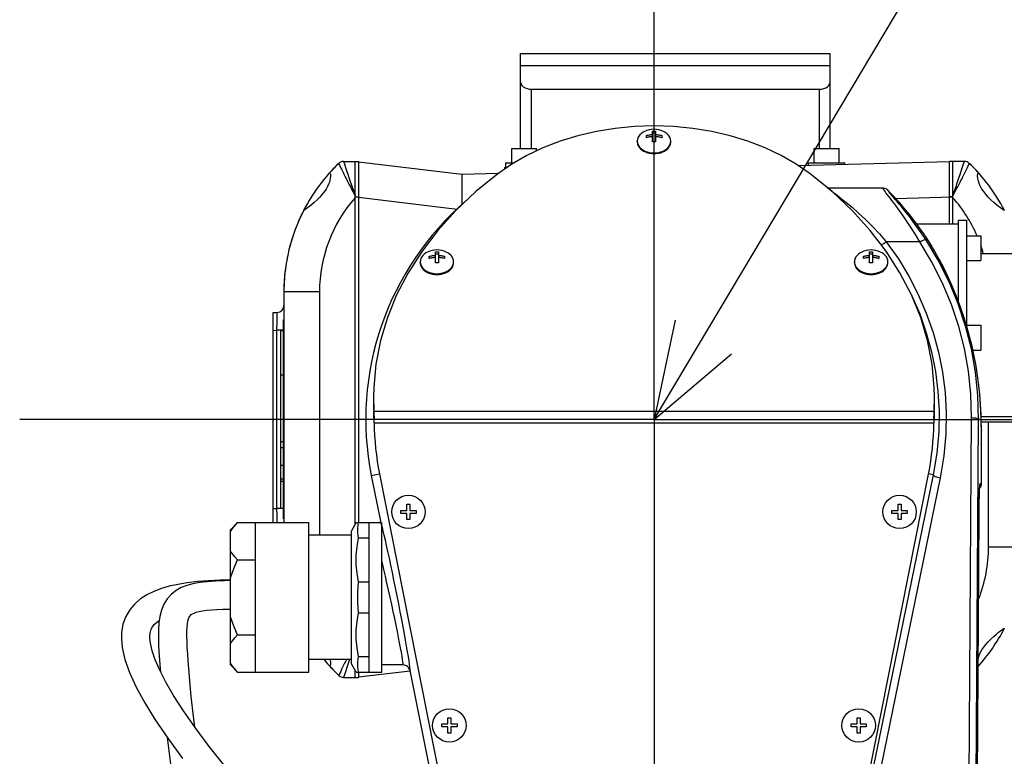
# Model space of a CAD drawing. Header units: millimetres. Extents: x 0 to 1249, y 0 to 420.
# Tile 100 of 104: x 489 to 508, y 330 to 344. Entities that reach past the tile are written whole.
import ezdxf

# ---------------------------------------------------------------- set-up
doc = ezdxf.new("R2010")
doc.units = ezdxf.units.MM
doc.header["$LTSCALE"] = 32.67
doc.linetypes.add('CENTER', pattern=[0.6, 0.375, -0.075, 0.075, -0.075])
doc.layers.get('0').update_dxf_attribs({"linetype": 'CONTINUOUS'})
for name, color, linetype in [('1_DESIGN', 7, 'CONTINUOUS'), ('ASSY', 7, 'CONTINUOUS'), ('AXIS', 7, 'CONTINUOUS'), ('CHAMFER', 7, 'CONTINUOUS'), ('CRV2', 7, 'CONTINUOUS'), ('DRA_ITEM', 7, 'CONTINUOUS'), ('DRAFT', 7, 'CONTINUOUS'), ('HOLE', 7, 'CONTINUOUS'), ('ROUND', 7, 'CONTINUOUS')]:
    doc.layers.add(name, color=color, linetype=linetype)

msp = doc.modelspace()

# ---------------------------------------------------------------- linework, layer by layer
at = {"color": 7, "linetype": 'CONTINUOUS'}
for p, q in [((498.425201, 340.930448), (498.425201, 341.017114)), ((498.425201, 341.017114), (498.578885, 341.017114)), ((504.091868, 340.972904), (504.091868, 341.017114)), ((504.091868, 341.017114), (504.771868, 341.017114)), ((504.771868, 340.990711), (504.771868, 341.017114)), ((506.112498, 339.877114), (506.898535, 339.877114)), ((507.318535, 339.320206), (510.165202, 339.320206)), ((494.208535, 334.54827), (494.208535, 337.872626)), ((494.258535, 337.872626), (494.208535, 337.872626)), ((495.944422, 336.630985), (495.952648, 336.363781)), ((506.444421, 336.363781), (506.452647, 336.630985)), ((495.952645, 336.255358), (495.952648, 336.363781)), ((495.953325, 336.327219), (495.952648, 336.363781)), ((495.954679, 336.24177), (495.953325, 336.327219)), ((495.956035, 336.146935), (495.954679, 336.24177)), ((506.444419, 336.255358), (506.444421, 336.363781)), ((507.324503, 336.265134), (510.165202, 336.265134)), ((507.327395, 336.167356), (510.165202, 336.167356)), ((507.33184, 336.007827), (507.331849, 336.007481)), ((494.258535, 335.787279), (494.208535, 335.787279)), ((496.0559, 335.190085), (497.365817, 328.58801)), ((505.031251, 328.588009), (506.340529, 335.186857)), ((494.258535, 335.093305), (494.208535, 335.093305)), ((494.258535, 335.048213), (494.208535, 335.048213)), ((494.208535, 334.548269), (494.258535, 334.548269)), ((493.731868, 331.477114), (493.731868, 334.277114)), ((492.470385, 331.696493), (492.457064, 331.901509))]:
    msp.add_line(p, q, dxfattribs=at)
at = {"color": 9, "linetype": 'CONTINUOUS'}
for p, q in [((494.258535, 337.03736), (494.208535, 337.03736)), ((495.952648, 336.363781), (506.444421, 336.363781)), ((495.956035, 336.146935), (506.441034, 336.146935)), ((507.326277, 336.210448), (507.326281, 336.21204)), ((494.258535, 335.675019), (494.208535, 335.675019)), ((494.258535, 335.347019), (494.208535, 335.347019))]:
    msp.add_line(p, q, dxfattribs=at)
at = {"color": 7, "linetype": 'CONTINUOUS'}
for points in [[(504.123568, 340.811008), (503.863137, 340.991226), (503.580593, 341.153938), (503.278281, 341.297793), (502.958709, 341.421598), (502.62453, 341.524324), (502.278516, 341.605121), (501.923541, 341.663316), (501.562548, 341.698428), (501.198535, 341.710164), (500.834521, 341.698428), (500.473528, 341.663316), (500.118553, 341.605121), (499.772539, 341.524324), (499.43836, 341.421598), (499.118788, 341.297793), (498.816476, 341.153938), (498.533932, 340.991226), (498.273501, 340.811008)], [(498.273501, 340.811008), (497.863684, 340.476946), (497.488859, 340.122707), (497.151276, 339.750417), (496.852331, 339.36158), (496.594028, 338.958802), (496.377312, 338.543544), (496.20369, 338.118702), (496.073772, 337.685802), (495.988417, 337.247711), (495.947965, 336.806449), (495.944422, 336.630985)], [(506.452647, 336.630985), (506.449104, 336.806449), (506.408652, 337.247711), (506.323297, 337.685802), (506.193379, 338.118702), (506.019757, 338.543544), (505.803041, 338.958802), (505.544738, 339.36158), (505.245793, 339.750417), (504.90821, 340.122707), (504.533385, 340.476946), (504.123568, 340.811008)], [(506.444421, 336.363781), (506.443744, 336.327219), (506.443065, 336.286093), (506.441034, 336.146935)], [(493.265201, 333.204719), (493.074171, 333.19996), (492.852047, 333.188597), (492.644702, 333.171204), (492.453426, 333.148488), (492.278033, 333.119718), (492.118053, 333.083717), (491.969852, 333.040762), (491.83019, 332.988313), (491.699801, 332.924673), (491.579138, 332.847413), (491.470575, 332.754786), (491.376642, 332.644503), (491.302023, 332.516699), (491.25064, 332.373197), (491.224673, 332.21679), (491.221913, 332.097158)], [(493.265201, 333.189617), (493.154428, 333.187605), (492.983386, 333.181056), (492.825645, 333.17018), (492.684294, 333.153892), (492.559707, 333.131174), (492.445942, 333.099674), (492.342333, 333.0583), (492.246132, 333.004457), (492.157923, 332.935444), (492.079663, 332.848945), (492.016136, 332.747134), (491.970186, 332.635937), (491.94025, 332.51955), (491.922898, 332.398548), (491.914968, 332.270271), (491.914269, 332.13072), (491.919274, 331.975589), (491.9249, 331.865766)], [(492.457429, 331.895061), (492.455689, 331.926546), (492.450192, 332.044543), (492.447397, 332.14841), (492.44765, 332.238409), (492.451075, 332.315457), (492.457605, 332.380077), (492.4669, 332.432657), (492.478152, 332.473299), (492.490297, 332.502927), (492.502372, 332.523524), (492.515298, 332.539221), (492.530319, 332.55251), (492.551362, 332.566282), (492.581542, 332.581198), (492.623448, 332.596588), (492.67713, 332.610937), (492.743459, 332.623309), (492.820428, 332.633641), (492.911704, 332.642203), (493.01103, 332.64844), (493.119118, 332.652909), (493.232799, 332.656026), (493.265201, 332.656467)], [(491.754986, 332.11384), (491.75588, 332.168531), (491.765123, 332.232065), (491.781486, 332.282571), (491.804578, 332.325648), (491.836715, 332.36633), (491.879875, 332.406059), (491.928898, 332.440391)], [(491.221906, 332.097375), (491.23694, 331.939186), (491.287951, 331.714337), (491.374859, 331.467517), (491.498724, 331.196242), (491.658884, 330.901855), (491.854473, 330.584907), (492.088841, 330.239644), (492.367019, 329.859553)], [(492.052569, 331.288913), (491.938786, 331.510352), (491.854627, 331.704323), (491.797222, 331.873105), (491.764413, 332.0181), (491.755001, 332.113389)], [(491.925109, 331.862076), (491.947856, 331.535094), (491.952406, 331.483846)], [(492.594546, 330.44959), (492.577276, 330.596154), (492.531116, 331.021547), (492.495754, 331.386741), (492.470385, 331.696493)], [(493.168437, 329.69996), (492.865399, 330.085343), (492.60436, 330.435539), (492.382988, 330.75248), (492.199637, 331.036866), (492.052569, 331.288913)], [(492.080311, 330.252211), (492.148021, 329.698786), (492.225951, 329.094156), (492.306588, 328.490589), (492.383786, 327.926201), (492.456908, 327.399534), (492.526844, 326.900393), (492.593417, 326.427627)]]:
    msp.add_lwpolyline(points, dxfattribs=at)
for centre, start, end in [((501.198667, 336.210461), 180.6942373, 191.2223092), ((501.198535, 336.210448), 348.7415895, 359.3058971)]:
    msp.add_arc(centre, 5.242884, start, end, dxfattribs=at)
at = {"layer": '1_DESIGN', "color": 7, "linetype": 'CONTINUOUS'}
for p, q in [((501.169868, 341.407321), (501.169868, 341.610025)), ((501.227201, 341.610025), (501.227201, 341.407321)), ((501.055201, 341.488402), (501.055201, 341.528943)), ((501.055201, 341.489235), (501.058557, 341.489235)), ((501.227201, 341.570317), (501.169868, 341.570317)), ((501.338512, 341.489235), (501.341868, 341.489235)), ((501.341868, 341.528943), (501.341868, 341.488402)), ((501.508679, 341.392106), (501.511868, 341.423637)), ((496.988535, 339.225661), (496.988535, 339.266201)), ((496.988535, 339.226494), (496.99189, 339.226494)), ((497.103201, 339.144579), (497.103201, 339.347283)), ((497.160535, 339.307575), (497.103201, 339.307575)), ((497.160535, 339.347283), (497.160535, 339.144579)), ((497.271846, 339.226494), (497.275201, 339.226494)), ((497.275201, 339.266201), (497.275201, 339.225661)), ((505.121868, 339.225661), (505.121868, 339.266201)), ((505.121868, 339.226494), (505.125223, 339.226494)), ((505.236535, 339.144579), (505.236535, 339.347283)), ((505.293868, 339.307575), (505.236535, 339.307575)), ((505.293868, 339.347283), (505.293868, 339.144579)), ((505.405179, 339.226494), (505.408535, 339.226494)), ((505.408535, 339.266201), (505.408535, 339.225661)), ((497.442012, 339.129364), (497.445201, 339.160895)), ((505.575345, 339.129364), (505.578535, 339.160895)), ((496.569868, 334.505781), (496.569868, 334.620448)), ((496.569868, 334.620448), (496.627201, 334.620448)), ((496.627201, 334.620448), (496.627201, 334.505781)), ((505.769868, 334.505781), (505.769868, 334.620448)), ((505.769868, 334.620448), (505.827201, 334.620448)), ((505.827201, 334.620448), (505.827201, 334.505781)), ((496.455201, 334.448448), (496.455201, 334.505781)), ((496.455201, 334.505781), (496.569868, 334.505781)), ((496.569868, 334.448448), (496.455201, 334.448448)), ((496.569868, 334.333781), (496.569868, 334.448448)), ((496.627201, 334.505781), (496.741868, 334.505781)), ((496.627201, 334.448448), (496.627201, 334.333781)), ((496.741868, 334.448448), (496.627201, 334.448448)), ((496.741868, 334.505781), (496.741868, 334.448448)), ((505.655201, 334.448448), (505.655201, 334.505781)), ((505.655201, 334.505781), (505.769868, 334.505781)), ((505.769868, 334.448448), (505.655201, 334.448448)), ((505.769868, 334.333781), (505.769868, 334.448448)), ((505.827201, 334.505781), (505.941868, 334.505781)), ((505.827201, 334.448448), (505.827201, 334.333781)), ((505.941868, 334.448448), (505.827201, 334.448448)), ((505.941868, 334.505781), (505.941868, 334.448448)), ((496.627201, 334.333781), (496.569868, 334.333781)), ((505.827201, 334.333781), (505.769868, 334.333781)), ((497.336535, 330.505781), (497.336535, 330.620448)), ((497.336535, 330.620448), (497.393868, 330.620448)), ((497.393868, 330.620448), (497.393868, 330.505781)), ((505.003201, 330.505781), (505.003201, 330.620448)), ((505.003201, 330.620448), (505.060535, 330.620448)), ((505.060535, 330.620448), (505.060535, 330.505781)), ((497.221868, 330.448448), (497.221868, 330.505781)), ((497.221868, 330.505781), (497.336535, 330.505781)), ((497.336535, 330.448448), (497.221868, 330.448448)), ((497.336535, 330.333781), (497.336535, 330.448448)), ((497.393868, 330.333781), (497.336535, 330.333781)), ((497.393868, 330.505781), (497.508535, 330.505781)), ((497.393868, 330.448448), (497.393868, 330.333781)), ((497.508535, 330.448448), (497.393868, 330.448448)), ((497.508535, 330.505781), (497.508535, 330.448448)), ((504.888535, 330.448448), (504.888535, 330.505781)), ((504.888535, 330.505781), (505.003201, 330.505781)), ((505.003201, 330.448448), (504.888535, 330.448448)), ((505.003201, 330.333781), (505.003201, 330.448448)), ((505.060535, 330.333781), (505.003201, 330.333781)), ((505.060535, 330.505781), (505.175201, 330.505781)), ((505.060535, 330.448448), (505.060535, 330.333781)), ((505.175201, 330.448448), (505.060535, 330.448448)), ((505.175201, 330.505781), (505.175201, 330.448448))]:
    msp.add_line(p, q, dxfattribs=at)
for points in [[(501.022529, 341.60694), (500.993345, 341.591081), (500.961733, 341.568728), (500.934942, 341.543421), (500.913516, 341.515676), (500.897893, 341.486058), (500.88839, 341.455168), (500.885201, 341.423637)], [(501.198535, 341.647), (501.152771, 341.644417), (501.107857, 341.636762), (501.064295, 341.624205), (501.022529, 341.60694)], [(501.169868, 341.610025), (501.18403, 341.610594), (501.198535, 341.610789)], [(501.37454, 341.60694), (501.332508, 341.624299), (501.288545, 341.636914), (501.243698, 341.644485), (501.198535, 341.647)], [(501.198535, 341.610789), (501.213039, 341.610594), (501.227201, 341.610025)], [(501.511868, 341.423637), (501.508679, 341.455168), (501.499176, 341.486058), (501.483553, 341.515676), (501.462127, 341.543421), (501.435336, 341.568728), (501.403724, 341.591081), (501.37454, 341.60694)], [(500.885201, 341.423637), (500.88839, 341.392106), (500.897893, 341.361216), (500.913516, 341.331597), (500.934942, 341.303852), (500.961733, 341.278546), (500.993345, 341.256193), (501.029134, 341.237249), (501.068371, 341.222099), (501.110258, 341.211051), (501.153943, 341.204332), (501.198535, 341.202077)], [(501.055201, 341.528943), (501.073165, 341.533403), (501.089555, 341.536901), (501.104502, 341.539633), (501.118313, 341.541781), (501.131317, 341.54348), (501.143939, 341.544836), (501.156749, 341.54592), (501.169868, 341.546728)], [(501.169868, 341.506188), (501.156749, 341.505379), (501.143939, 341.504295), (501.131317, 341.50294), (501.118313, 341.50124), (501.104502, 341.499092), (501.089555, 341.49636), (501.073165, 341.492862), (501.055201, 341.488402)], [(501.198535, 341.408085), (501.18403, 341.40789), (501.169868, 341.407321)], [(501.227201, 341.407321), (501.213039, 341.40789), (501.198535, 341.408085)], [(501.227201, 341.546728), (501.24032, 341.54592), (501.25313, 341.544836), (501.265752, 341.54348), (501.278756, 341.541781), (501.292567, 341.539633), (501.307514, 341.536901), (501.323904, 341.533403), (501.341868, 341.528943)], [(501.341868, 341.488402), (501.323904, 341.492862), (501.307514, 341.49636), (501.292567, 341.499092), (501.278756, 341.50124), (501.265752, 341.50294), (501.25313, 341.504295), (501.24032, 341.505379), (501.227201, 341.506188)], [(501.198535, 341.202077), (501.243126, 341.204332), (501.286811, 341.211051), (501.328698, 341.222099), (501.367935, 341.237249), (501.403724, 341.256193), (501.435336, 341.278546), (501.462127, 341.303852), (501.483553, 341.331597), (501.499176, 341.361216), (501.508679, 341.392106)], [(497.131868, 339.384259), (497.086105, 339.381676), (497.04119, 339.37402), (496.997628, 339.361464), (496.955863, 339.344198)], [(497.307873, 339.344198), (497.265841, 339.361557), (497.221878, 339.374172), (497.177032, 339.381743), (497.131868, 339.384259)], [(505.265201, 339.384259), (505.219438, 339.381676), (505.174523, 339.37402), (505.130961, 339.361464), (505.089196, 339.344198)], [(505.441206, 339.344198), (505.399174, 339.361557), (505.355211, 339.374172), (505.310365, 339.381743), (505.265201, 339.384259)], [(496.955863, 339.344198), (496.926678, 339.328339), (496.895066, 339.305986), (496.868275, 339.28068), (496.84685, 339.252935), (496.831227, 339.223316), (496.821724, 339.192426), (496.818535, 339.160895)], [(496.988535, 339.266201), (497.006499, 339.270661), (497.022889, 339.274159), (497.037836, 339.276891), (497.051646, 339.279039), (497.06465, 339.280739), (497.077272, 339.282094), (497.090082, 339.283178), (497.103201, 339.283987)], [(497.103201, 339.243446), (497.090082, 339.242637), (497.077272, 339.241553), (497.06465, 339.240198), (497.051646, 339.238498), (497.037836, 339.23635), (497.022889, 339.233618), (497.006499, 339.230121), (496.988535, 339.225661)], [(497.103201, 339.347283), (497.117363, 339.347852), (497.131868, 339.348048)], [(497.131868, 339.348048), (497.146372, 339.347852), (497.160535, 339.347283)], [(497.160535, 339.283987), (497.173653, 339.283178), (497.186464, 339.282094), (497.199085, 339.280739), (497.21209, 339.279039), (497.2259, 339.276891), (497.240847, 339.274159), (497.257237, 339.270661), (497.275201, 339.266201)], [(497.275201, 339.225661), (497.257237, 339.230121), (497.240847, 339.233618), (497.2259, 339.23635), (497.21209, 339.238498), (497.199085, 339.240198), (497.186464, 339.241553), (497.173653, 339.242637), (497.160535, 339.243446)], [(497.445201, 339.160895), (497.442012, 339.192426), (497.432509, 339.223316), (497.416886, 339.252935), (497.395461, 339.28068), (497.368669, 339.305986), (497.337058, 339.328339), (497.307873, 339.344198)], [(505.089196, 339.344198), (505.060011, 339.328339), (505.0284, 339.305986), (505.001608, 339.28068), (504.980183, 339.252935), (504.96456, 339.223316), (504.955057, 339.192426), (504.951868, 339.160895)], [(505.121868, 339.266201), (505.139832, 339.270661), (505.156222, 339.274159), (505.171169, 339.276891), (505.184979, 339.279039), (505.197984, 339.280739), (505.210605, 339.282094), (505.223416, 339.283178), (505.236535, 339.283987)], [(505.236535, 339.243446), (505.223416, 339.242637), (505.210605, 339.241553), (505.197984, 339.240198), (505.184979, 339.238498), (505.171169, 339.23635), (505.156222, 339.233618), (505.139832, 339.230121), (505.121868, 339.225661)], [(505.236535, 339.347283), (505.250697, 339.347852), (505.265201, 339.348048)], [(505.265201, 339.348048), (505.279706, 339.347852), (505.293868, 339.347283)], [(505.293868, 339.283987), (505.306987, 339.283178), (505.319797, 339.282094), (505.332419, 339.280739), (505.345423, 339.279039), (505.359233, 339.276891), (505.37418, 339.274159), (505.39057, 339.270661), (505.408535, 339.266201)], [(505.408535, 339.225661), (505.39057, 339.230121), (505.37418, 339.233618), (505.359233, 339.23635), (505.345423, 339.238498), (505.332419, 339.240198), (505.319797, 339.241553), (505.306987, 339.242637), (505.293868, 339.243446)], [(505.578535, 339.160895), (505.575345, 339.192426), (505.565842, 339.223316), (505.550219, 339.252935), (505.528794, 339.28068), (505.502003, 339.305986), (505.470391, 339.328339), (505.441206, 339.344198)], [(496.818535, 339.160895), (496.821724, 339.129364), (496.831227, 339.098474), (496.84685, 339.068856), (496.868275, 339.041111), (496.895066, 339.015804), (496.926678, 338.993451), (496.962467, 338.974507), (497.001704, 338.959357), (497.043592, 338.94831), (497.087276, 338.94159), (497.131868, 338.939335)], [(497.131868, 339.145344), (497.117363, 339.145148), (497.103201, 339.144579)], [(497.160535, 339.144579), (497.146372, 339.145148), (497.131868, 339.145344)], [(497.131868, 338.939335), (497.17646, 338.94159), (497.220144, 338.94831), (497.262031, 338.959357), (497.301269, 338.974507), (497.337058, 338.993451), (497.368669, 339.015804), (497.395461, 339.041111), (497.416886, 339.068856), (497.432509, 339.098474), (497.442012, 339.129364)], [(504.951868, 339.160895), (504.955057, 339.129364), (504.96456, 339.098474), (504.980183, 339.068856), (505.001608, 339.041111), (505.0284, 339.015804), (505.060011, 338.993451), (505.0958, 338.974507), (505.135038, 338.959357), (505.176925, 338.94831), (505.220609, 338.94159), (505.265201, 338.939335)], [(505.265201, 339.145344), (505.250697, 339.145148), (505.236535, 339.144579)], [(505.293868, 339.144579), (505.279706, 339.145148), (505.265201, 339.145344)], [(505.265201, 338.939335), (505.309793, 338.94159), (505.353477, 338.94831), (505.395365, 338.959357), (505.434602, 338.974507), (505.470391, 338.993451), (505.502003, 339.015804), (505.528794, 339.041111), (505.550219, 339.068856), (505.565842, 339.098474), (505.575345, 339.129364)]]:
    msp.add_lwpolyline(points, dxfattribs=at)
for centre in [(496.598535, 334.477114), (505.798535, 334.477114), (497.365201, 330.477114), (505.031868, 330.477114)]:
    msp.add_circle(centre, 0.313333, dxfattribs=at)
at = {"layer": 'ASSY', "color": 7, "linetype": 'CONTINUOUS'}
for p, q in [((500.885201, 341.410039), (500.885201, 341.423637)), ((501.511868, 341.410039), (501.511868, 341.423637)), ((498.531868, 341.017114), (498.531868, 341.283781)), ((498.531868, 341.283781), (498.998535, 341.283781)), ((498.998535, 341.24057), (498.998535, 341.283781)), ((504.198535, 341.017114), (504.198535, 341.283781)), ((504.198535, 341.283781), (504.665201, 341.283781)), ((504.665201, 341.017114), (504.665201, 341.283781)), ((507.051868, 339.65143), (507.318535, 339.65143)), ((507.318535, 339.651424), (507.318535, 339.18477)), ((507.051868, 339.184763), (507.318535, 339.184763)), ((496.818535, 339.147298), (496.818535, 339.160895)), ((497.445201, 339.147298), (497.445201, 339.160895)), ((504.951868, 339.147298), (504.951868, 339.160895)), ((505.578535, 339.147298), (505.578535, 339.160895)), ((507.051868, 337.977114), (507.318535, 337.977114)), ((507.318535, 337.977108), (507.318535, 337.510454)), ((507.170668, 337.510448), (507.318535, 337.510448))]:
    msp.add_line(p, q, dxfattribs=at)
for points in [[(500.885204, 341.410039), (500.885932, 341.39492), (500.891755, 341.364962), (500.903293, 341.335843), (500.92033, 341.308107), (500.942551, 341.28227), (500.969539, 341.258813), (501.000794, 341.238173), (501.035732, 341.220734), (501.073702, 341.206822), (501.113998, 341.196695), (501.155869, 341.190543), (501.198535, 341.188479)], [(501.198535, 341.188479), (501.2412, 341.190543), (501.283071, 341.196695), (501.323367, 341.206822), (501.361337, 341.220734), (501.396275, 341.238173), (501.42753, 341.258813), (501.454518, 341.28227), (501.476739, 341.308107), (501.493776, 341.335843), (501.505314, 341.364962), (501.511137, 341.39492), (501.511865, 341.410039)], [(496.818537, 339.147298), (496.819265, 339.132178), (496.825088, 339.10222), (496.836626, 339.073102), (496.853664, 339.045366), (496.875884, 339.019528), (496.902873, 338.996071), (496.934127, 338.975431), (496.969065, 338.957992), (497.007035, 338.94408), (497.047332, 338.933954), (497.089202, 338.927801), (497.131868, 338.925738)], [(497.131868, 338.925738), (497.174533, 338.927801), (497.216404, 338.933954), (497.2567, 338.94408), (497.294671, 338.957992), (497.329609, 338.975431), (497.360863, 338.996071), (497.387852, 339.019528), (497.410072, 339.045366), (497.42711, 339.073102), (497.438648, 339.10222), (497.444471, 339.132178), (497.445199, 339.147298)], [(504.95187, 339.147298), (504.952598, 339.132178), (504.958421, 339.10222), (504.969959, 339.073102), (504.986997, 339.045366), (505.009217, 339.019528), (505.036206, 338.996071), (505.06746, 338.975431), (505.102398, 338.957992), (505.140369, 338.94408), (505.180665, 338.933954), (505.222536, 338.927801), (505.265201, 338.925738)], [(505.265201, 338.925738), (505.307867, 338.927801), (505.349737, 338.933954), (505.390034, 338.94408), (505.428004, 338.957992), (505.462942, 338.975431), (505.494196, 338.996071), (505.521185, 339.019528), (505.543405, 339.045366), (505.560443, 339.073102), (505.571981, 339.10222), (505.577804, 339.132178), (505.578532, 339.147298)]]:
    msp.add_lwpolyline(points, dxfattribs=at)
at = {"layer": 'AXIS', "color": 7, "linetype": 'CENTER'}
for q in [(501.198535, 348.092827), (489.316155, 336.210448), (501.198535, 324.328068), (513.080914, 336.210448)]:
    msp.add_line((501.198535, 336.210448), q, dxfattribs=at)
at = {"layer": 'AXIS', "color": 7, "linetype": 'CONTINUOUS'}
for p, q in [((506.898535, 339.943781), (506.898535, 338.422677)), ((506.898535, 339.943781), (507.051868, 339.943781)), ((507.051868, 339.943781), (507.051868, 337.970475)), ((494.262312, 338.072626), (494.258535, 338.072626)), ((494.258535, 334.348364), (494.258535, 338.072532)), ((494.258535, 335.640771), (494.265201, 335.640771)), ((493.398535, 334.277114), (493.265201, 334.143781)), ((493.398535, 334.277114), (494.731868, 334.277114)), ((494.258535, 334.348269), (494.262312, 334.348269)), ((494.731868, 331.477114), (494.731868, 334.277114)), ((495.619953, 334.277114), (495.531868, 334.124546)), ((495.619971, 334.277114), (496.074065, 334.277114)), ((496.098535, 331.477152), (496.098535, 334.277076)), ((493.265201, 331.610464), (493.265201, 334.143764)), ((495.531868, 334.043781), (494.731868, 334.043781)), ((495.531868, 331.629687), (495.531868, 334.124541)), ((495.665201, 333.988439), (495.865201, 333.988439)), ((493.398535, 333.577114), (493.731868, 333.577114)), ((495.665201, 333.165789), (495.865201, 333.165789)), ((495.665201, 332.588439), (495.865201, 332.588439)), ((493.398535, 332.177114), (493.731868, 332.177114)), ((493.300155, 331.590357), (493.265201, 331.643781)), ((495.531868, 331.710448), (494.731868, 331.710448)), ((495.619953, 331.477114), (495.531868, 331.629682)), ((495.665201, 331.765789), (495.865201, 331.765789)), ((493.398535, 331.477114), (493.265201, 331.610448)), ((493.398535, 331.477114), (494.731868, 331.477114)), ((495.619971, 331.477114), (496.098535, 331.477114)), ((496.496431, 331.610448), (496.098535, 331.610448))]:
    msp.add_line(p, q, dxfattribs=at)
at = {"layer": 'AXIS', "color": 9, "linetype": 'CONTINUOUS'}
for p, q in [((494.258535, 337.092487), (494.265201, 337.092487)), ((494.258535, 334.86558), (494.265201, 334.86558))]:
    msp.add_line(p, q, dxfattribs=at)
at = {"layer": 'AXIS', "color": 7, "linetype": 'CONTINUOUS'}
for points in [[(493.265201, 334.110448), (493.30031, 334.164084), (493.344486, 334.219341), (493.398535, 334.277114)], [(495.665201, 333.988439), (495.650612, 334.084671), (495.650612, 334.180884), (495.665201, 334.277114)], [(495.665201, 333.165789), (495.636456, 333.330863), (495.621802, 333.495055), (495.621803, 333.659201), (495.636458, 333.823381), (495.665201, 333.988439)], [(493.398535, 333.577114), (493.344288, 333.635116), (493.300155, 333.690357), (493.265201, 333.743781)], [(493.265201, 333.243781), (493.30031, 333.351054), (493.344486, 333.461567), (493.398535, 333.577114)], [(495.665201, 332.588439), (495.650612, 332.780904), (495.650612, 332.973329), (495.665201, 333.165789)], [(495.665201, 331.765789), (495.636456, 331.930863), (495.621802, 332.095055), (495.621803, 332.259201), (495.636458, 332.423381), (495.665201, 332.588439)], [(493.398535, 332.177114), (493.344288, 332.293117), (493.300155, 332.4036), (493.265201, 332.510448)], [(493.265201, 332.010448), (493.30031, 332.064084), (493.344486, 332.119341), (493.398535, 332.177114)], [(495.665201, 331.477114), (495.650612, 331.573346), (495.650612, 331.669559), (495.665201, 331.765789)], [(493.398535, 331.477114), (493.344288, 331.535116), (493.300155, 331.590357)]]:
    msp.add_lwpolyline(points, dxfattribs=at)
at = {"layer": 'CHAMFER', "color": 7, "linetype": 'CONTINUOUS'}
msp.add_line((495.865201, 331.477114), (495.865201, 334.277114), dxfattribs=at)
at = {"layer": 'CRV2', "color": 4, "linetype": 'CONTINUOUS'}
msp.add_line((494.258535, 334.348272), (494.258535, 338.072621), dxfattribs=at)
at = {"layer": 'DRA_ITEM', "color": 2, "linetype": 'CONTINUOUS'}
msp.add_line((501.198535, 336.210448), (512.457369, 355.089236), dxfattribs=at)
msp.add_lwpolyline([(501.591755, 338.071734), (501.198535, 336.210448), (502.64925, 337.44107)], dxfattribs=at)
at = {"layer": 'DRAFT', "color": 9, "linetype": 'CONTINUOUS'}
msp.add_line((495.901785, 335.159521), (496.055897, 335.190098), dxfattribs=at)
at = {"layer": 'HOLE', "color": 7, "linetype": 'CONTINUOUS'}
for points in [[(495.123126, 340.827114), (495.126978, 340.825805), (495.132139, 340.818165), (495.135716, 340.804177), (495.13747, 340.784348), (495.13702, 340.759053), (495.133833, 340.728769), (495.127254, 340.693944), (495.116664, 340.655472), (495.101559, 340.614287), (495.081446, 340.570938), (495.055548, 340.52525), (495.02308, 340.477114)], [(495.112891, 340.820706), (495.120491, 340.826609), (495.123126, 340.827114)], [(507.373989, 340.477114), (507.341647, 340.525047), (507.315845, 340.570508), (507.295776, 340.613647), (507.280688, 340.65459), (507.270079, 340.692805), (507.263412, 340.727574), (507.260111, 340.758064), (507.259578, 340.783681), (507.261295, 340.803809), (507.264869, 340.818013), (507.270041, 340.825769), (507.273943, 340.827114)], [(507.273943, 340.827114), (507.276546, 340.826621), (507.284178, 340.820706)], [(495.02308, 340.477114), (494.98459, 340.427959), (494.938567, 340.376216), (494.887692, 340.324812), (494.83493, 340.275893), (494.785306, 340.232919), (494.743717, 340.198838), (494.710157, 340.172667), (494.683943, 340.153298), (494.664064, 340.139647), (494.649832, 340.131058), (494.641125, 340.127332), (494.639486, 340.127114)], [(507.757583, 340.127114), (507.755942, 340.127333), (507.74722, 340.131067), (507.73299, 340.139657), (507.713137, 340.153291), (507.686923, 340.172658), (507.653358, 340.198833), (507.611778, 340.232906), (507.562207, 340.275833), (507.509381, 340.324808), (507.45846, 340.376261), (507.4124, 340.428053), (507.373989, 340.477114)], [(494.639486, 340.127114), (494.637577, 340.128201), (494.639037, 340.133522)], [(507.758032, 340.133522), (507.759492, 340.128201), (507.757583, 340.127114)], [(507.373989, 331.943781), (507.412479, 331.992936), (507.458502, 332.044679), (507.509377, 332.096083), (507.562139, 332.145002), (507.611763, 332.187976), (507.653352, 332.222058), (507.686912, 332.248228), (507.713126, 332.267597), (507.733005, 332.281248), (507.747237, 332.289837), (507.755944, 332.293563), (507.757583, 332.293781)], [(507.757583, 332.293781), (507.759492, 332.292694), (507.758032, 332.287373)], [(507.269861, 331.727119), (507.280405, 331.765423), (507.29551, 331.806608), (507.315623, 331.849957), (507.341521, 331.895645), (507.373989, 331.943781)], [(495.130373, 331.710448), (495.133657, 331.693321), (495.136958, 331.662831), (495.137491, 331.637214), (495.135774, 331.617086), (495.1322, 331.602883), (495.127028, 331.595126), (495.123126, 331.593781)], [(495.123126, 331.593781), (495.120523, 331.594274), (495.112891, 331.600189)], [(507.273943, 331.593781), (507.270091, 331.59509), (507.268999, 331.596706)], [(507.284178, 331.600189), (507.276578, 331.594286), (507.273943, 331.593781)]]:
    msp.add_lwpolyline(points, dxfattribs=at)
for centre, start, end in [((497.598535, 338.599741), 133.7722019, 152.604215), ((504.798535, 338.599741), 27.395785, 46.2277981), ((497.598535, 338.599741), 152.7003295, 180), ((504.798535, 333.821155), 317.8337674, 332.604215), ((497.598535, 333.821155), 219.2912246, 226.2277981)]:
    msp.add_arc(centre, 3.333333, start, end, dxfattribs=at)
at = {"layer": 'ROUND', "color": 7, "linetype": 'CONTINUOUS'}
for p, q in [((498.698535, 341.283781), (498.698535, 343.063781)), ((498.698535, 343.063781), (504.498535, 343.063781)), ((504.498535, 341.283781), (504.498535, 343.063781)), ((498.898535, 342.397114), (504.298535, 342.397114)), ((495.384797, 341.043781), (495.665201, 341.043781)), ((495.598535, 334.240016), (495.598535, 341.043781)), ((495.665201, 341.043781), (495.665201, 334.277114)), ((495.665201, 341.035749), (497.598535, 340.802817)), ((503.896989, 340.967801), (506.731914, 341.042036)), ((506.731868, 339.877114), (506.731868, 341.043781)), ((507.012272, 341.043781), (506.731868, 341.043781)), ((506.798535, 339.877114), (506.798535, 341.043781)), ((498.398535, 340.930448), (498.398535, 340.897532)), ((498.398535, 340.930448), (498.446101, 340.930448)), ((497.598535, 340.80287), (498.287824, 340.82092)), ((497.598535, 340.802817), (497.598535, 340.234728)), ((504.449983, 340.544932), (504.464506, 340.543781)), ((505.483411, 340.543781), (504.464506, 340.543781)), ((506.384091, 339.485777), (506.38547, 339.48355)), ((494.265201, 338.599741), (494.265201, 334.277114)), ((494.065201, 338.210448), (494.135358, 338.212285)), ((494.065201, 334.277114), (494.065201, 338.210448)), ((507.111012, 337.760678), (507.061078, 337.940723)), ((495.944409, 336.522555), (495.952645, 336.255358)), ((495.944409, 336.522365), (495.952645, 336.255358)), ((495.944432, 336.493622), (495.954283, 336.20236)), ((506.442786, 336.20236), (506.452637, 336.493622)), ((506.444424, 336.255358), (506.45266, 336.522555)), ((506.444424, 336.255358), (506.45266, 336.522365)), ((495.954344, 336.205575), (495.95265, 336.255358)), ((506.444419, 336.255358), (506.442727, 336.205613)), ((495.956035, 336.146935), (495.954344, 336.205575)), ((506.442727, 336.205613), (506.441034, 336.146935)), ((506.442504, 336.198041), (506.442786, 336.20236)), ((507.328008, 336.142776), (507.326281, 336.21204)), ((507.331849, 336.007481), (507.331868, 336.005148)), ((507.331868, 335.007003), (507.331868, 336.005148)), ((495.901785, 335.159521), (496.071717, 334.30305)), ((507.292375, 334.743944), (507.293348, 334.781825)), ((507.293348, 334.781825), (507.29436, 334.816307)), ((507.29436, 334.816307), (507.295401, 334.84739)), ((507.295401, 334.84739), (507.296461, 334.8751)), ((507.296461, 334.8751), (507.29753, 334.899465)), ((507.289063, 334.559285), (507.289784, 334.610247)), ((507.289784, 334.610247), (507.290583, 334.658084)), ((507.290583, 334.658084), (507.29145, 334.702677)), ((507.29145, 334.702677), (507.292375, 334.743944)), ((507.249092, 328.58479), (507.28789, 334.448611)), ((507.28789, 334.448611), (507.288428, 334.505345)), ((507.288428, 334.505345), (507.289063, 334.559285)), ((495.598535, 331.377114), (495.598535, 331.514212)), ((495.665201, 331.385146), (496.6275, 331.501086)), ((495.665201, 331.477114), (495.665201, 331.377114)), ((496.627263, 331.503059), (497.212276, 328.554549)), ((495.384797, 331.377114), (495.665201, 331.377114))]:
    msp.add_line(p, q, dxfattribs=at)
at = {"layer": 'ROUND', "color": 9, "linetype": 'CONTINUOUS'}
for p, q in [((498.698535, 342.839848), (504.498535, 342.839848)), ((498.898535, 342.397114), (498.898535, 341.283781)), ((504.298535, 341.283781), (504.298535, 342.397114)), ((495.384797, 341.043781), (495.398939, 340.999916)), ((506.996974, 340.996344), (507.012272, 341.043781)), ((495.292558, 341.006727), (495.328231, 340.931693)), ((495.398939, 340.999916), (495.421081, 340.931804)), ((495.468818, 340.787298), (495.490109, 340.723882)), ((495.490109, 340.723882), (495.509035, 340.668043)), ((495.509035, 340.668043), (495.525642, 340.619461)), ((506.879637, 340.64343), (506.898659, 340.69933)), ((506.898659, 340.69933), (506.920678, 340.76467)), ((495.504396, 340.577475), (495.523306, 340.541065)), ((495.523306, 340.541065), (495.546958, 340.495965)), ((495.525642, 340.619461), (495.546579, 340.558768)), ((495.546579, 340.558768), (495.568335, 340.496348)), ((495.568335, 340.496348), (495.598535, 340.410811)), ((506.798535, 340.410811), (506.823163, 340.480473)), ((506.823163, 340.480473), (506.856134, 340.575068)), ((506.834049, 340.465615), (506.860428, 340.515577)), ((506.856134, 340.575068), (506.879637, 340.64343)), ((506.860428, 340.515577), (506.886692, 340.565924)), ((506.886692, 340.565924), (506.907956, 340.607129)), ((506.907956, 340.607129), (506.93279, 340.655753)), ((495.576421, 340.440467), (495.598535, 340.399311)), ((495.598535, 340.377114), (495.665201, 340.377114)), ((495.664816, 340.373915), (497.512113, 340.151349)), ((505.722335, 340.349161), (506.798535, 340.377343)), ((506.798535, 340.377114), (506.731868, 340.377114)), ((506.798535, 340.399311), (506.807883, 340.416657)), ((506.807883, 340.416657), (506.834049, 340.465615)), ((506.177004, 339.536978), (505.548646, 339.536978)), ((506.459246, 339.356531), (506.384091, 339.485777)), ((506.459562, 339.356055), (506.459246, 339.356531)), ((494.931868, 338.599741), (494.265201, 338.599741)), ((494.931868, 338.599741), (494.931868, 334.043781)), ((507.110987, 337.760683), (507.057722, 337.952064)), ((494.065201, 337.877228), (494.135358, 337.879066)), ((494.135358, 334.54183), (494.135358, 337.879066)), ((494.258535, 337.879066), (494.135358, 337.879066)), ((507.158146, 337.568944), (507.110987, 337.760683)), ((507.066468, 324.183237), (507.146236, 336.243101)), ((507.199756, 324.150584), (507.279524, 336.210448)), ((507.326277, 336.210448), (507.279524, 336.210448)), ((507.326277, 336.210448), (507.32623, 336.21204)), ((507.465201, 333.821155), (507.465201, 336.167356)), ((506.430152, 335.172444), (505.076865, 328.575963)), ((506.430152, 335.172444), (506.341172, 335.190098)), ((506.560892, 335.113851), (505.207604, 328.51737)), ((507.305309, 334.980788), (507.302256, 334.970538)), ((507.307785, 335.006372), (507.305309, 334.980788)), ((507.307785, 335.006372), (507.331868, 335.007003)), ((507.289295, 334.580931), (507.289784, 334.610247)), ((494.065201, 334.543667), (494.135358, 334.54183)), ((494.258535, 334.54183), (494.135358, 334.54183)), ((507.287492, 334.401966), (507.28789, 334.448611)), ((507.287492, 334.401966), (507.287535, 334.401085)), ((507.288252, 334.49343), (507.288428, 334.505345)), ((507.465201, 333.821155), (508.131868, 333.821155)), ((495.436671, 331.710448), (495.419496, 331.676098)), ((495.494653, 331.710448), (495.476391, 331.656225)), ((495.400095, 331.424551), (495.384797, 331.377114))]:
    msp.add_line(p, q, dxfattribs=at)
at = {"layer": 'ROUND', "color": 7, "linetype": 'CONTINUOUS'}
for points in [[(498.698535, 342.530448), (498.704724, 342.497533), (498.722383, 342.467305), (498.749201, 342.441755), (498.782377, 342.421907), (498.819434, 342.407986), (498.858552, 342.399806), (498.898535, 342.397114)], [(504.298535, 342.397114), (504.338517, 342.399806), (504.377635, 342.407986), (504.414692, 342.421907), (504.447868, 342.441755), (504.474686, 342.467305), (504.492345, 342.497533), (504.498535, 342.530448)], [(505.578648, 340.503743), (505.562613, 340.51769), (505.544612, 340.528888), (505.525144, 340.537067), (505.504536, 340.542087), (505.483328, 340.543781)], [(507.061078, 337.940723), (507.00177, 338.132318), (506.936171, 338.323227), (506.864796, 338.511828), (506.788366, 338.696535), (506.707862, 338.875689), (506.624891, 339.04688), (506.541423, 339.207687), (506.459562, 339.356055), (506.385477, 339.483538)], [(507.326281, 336.212041), (507.321593, 336.352019), (507.31305, 336.509131), (507.300214, 336.674275), (507.282541, 336.846239), (507.259586, 337.023782), (507.23098, 337.205826), (507.19641, 337.391492), (507.15564, 337.579897), (507.111012, 337.760678)], [(507.33184, 336.007828), (507.329998, 336.069719), (507.328008, 336.142776)], [(507.29753, 334.899465), (507.298597, 334.920529), (507.299125, 334.929829), (507.299646, 334.93831), (507.300157, 334.94597), (507.300654, 334.952799), (507.301131, 334.958784), (507.301581, 334.963908), (507.301994, 334.96814), (507.302353, 334.971427), (507.30263, 334.973678), (507.302687, 334.974102)], [(507.298532, 334.919287), (507.301638, 334.922473), (507.314574, 334.941343), (507.324093, 334.962147), (507.329913, 334.984258), (507.331868, 335.007003)], [(496.071717, 334.30305), (496.074241, 334.279668), (496.074065, 334.277114)], [(496.627263, 331.503059), (496.620901, 331.525035), (496.610855, 331.545632), (496.597433, 331.564201), (496.581035, 331.580194), (496.562135, 331.593149), (496.541311, 331.602674), (496.519189, 331.608493), (496.496431, 331.610448)]]:
    msp.add_lwpolyline(points, dxfattribs=at)
at = {"layer": 'ROUND', "color": 9, "linetype": 'CONTINUOUS'}
for points in [[(495.328231, 340.931693), (495.345175, 340.896443), (495.362661, 340.86033), (495.380069, 340.824643), (495.397063, 340.790061), (495.413397, 340.757058), (495.42894, 340.725873), (495.443636, 340.696581), (495.457463, 340.669191), (495.470429, 340.643662), (495.482555, 340.619918), (495.504396, 340.577475)], [(495.421081, 340.931804), (495.433274, 340.894591), (495.445443, 340.857657), (495.468818, 340.787298)], [(506.920678, 340.76467), (506.932835, 340.801036), (506.945675, 340.839671), (506.959075, 340.880239), (506.972782, 340.921999), (506.996974, 340.996344)], [(506.93279, 340.655753), (506.946679, 340.683182), (506.961601, 340.712837), (506.977573, 340.744797), (506.994579, 340.779071), (507.012503, 340.815467), (507.031168, 340.853667), (507.050191, 340.892914), (507.068326, 340.930624), (507.083524, 340.962449), (507.104511, 341.006727)], [(495.546958, 340.495965), (495.553785, 340.483037), (495.576421, 340.440467)], [(504.464598, 340.543781), (504.464789, 340.54073), (504.474452, 340.531301), (504.494221, 340.514961), (504.525291, 340.490635), (504.569411, 340.4567), (504.628607, 340.411069), (504.704515, 340.35156), (504.797688, 340.276335), (504.907108, 340.18432), (505.029468, 340.076075), (505.158214, 339.955346), (505.289351, 339.824298), (505.420306, 339.684276), (505.548646, 339.536978)], [(505.602104, 340.380537), (505.542791, 340.457474), (505.526917, 340.478223), (505.513206, 340.496381), (505.501746, 340.511916), (505.492662, 340.524758), (505.486201, 340.534707), (505.482819, 340.541341), (505.483328, 340.543781)], [(505.6996, 340.354464), (505.638938, 340.425147), (505.622722, 340.444183), (505.608731, 340.460819), (505.597053, 340.475031), (505.587821, 340.486748), (505.581293, 340.495781), (505.577954, 340.501724), (505.578648, 340.503743)], [(506.177004, 339.536978), (506.094298, 339.674171), (506.015552, 339.798915), (505.942799, 339.909549), (505.877815, 340.004948), (505.820492, 340.086642), (505.770038, 340.156792), (505.725886, 340.216945), (505.687656, 340.268188), (505.654828, 340.311632), (505.626624, 340.348604), (505.602104, 340.380537)], [(506.288164, 339.577871), (506.203405, 339.704362), (506.122716, 339.819337), (506.048189, 339.921261), (505.981644, 340.009103), (505.92296, 340.084295), (505.871323, 340.148838), (505.826151, 340.204158), (505.787054, 340.251258), (505.753495, 340.291172), (505.724667, 340.325132), (505.6996, 340.354464)], [(506.177004, 339.536978), (506.19953, 339.55016), (506.221145, 339.56149), (506.240977, 339.570509), (506.258223, 339.576854), (506.272186, 339.580267), (506.282303, 339.580611), (506.288164, 339.577871)], [(507.279524, 336.210448), (507.265889, 336.658686), (507.220217, 337.097932), (507.142866, 337.532351), (507.034385, 337.959453), (506.895581, 338.376721), (506.724554, 338.788168), (506.521384, 339.190473), (506.288164, 339.577871)], [(505.449013, 339.486089), (505.458695, 339.487301), (505.472001, 339.491779), (505.488339, 339.499339), (505.507064, 339.50968), (505.527435, 339.522394), (505.548646, 339.536978)], [(505.548646, 339.536978), (505.776349, 339.215529), (505.973531, 338.890731), (506.148159, 338.55208), (506.298992, 338.201629), (506.425185, 337.841084), (506.526041, 337.472135), (506.600962, 337.096591), (506.649512, 336.716006), (506.67126, 336.334119), (506.665588, 335.937438), (506.629319, 335.527156), (506.560892, 335.113851)], [(507.146236, 336.243101), (507.132963, 336.681519), (507.088354, 337.111151), (507.012757, 337.53607), (506.906708, 337.953842), (506.770996, 338.362001), (506.603762, 338.764476), (506.405083, 339.158014), (506.177004, 339.536978)], [(507.057722, 337.952064), (506.998057, 338.143585), (506.932111, 338.334374), (506.860347, 338.522963), (506.783607, 338.707466), (506.703201, 338.885576), (506.620909, 339.054726), (506.538851, 339.212407)], [(506.020742, 338.541132), (506.027983, 338.527085), (506.175101, 338.185123), (506.298174, 337.833318), (506.396521, 337.473321), (506.469561, 337.106897), (506.516869, 336.735563), (506.538027, 336.362967), (506.532429, 335.975945), (506.496977, 335.575664), (506.430152, 335.172444)], [(494.136422, 338.005768), (494.136628, 338.044428), (494.136756, 338.080241), (494.136802, 338.112683), (494.136767, 338.141284), (494.136649, 338.165611), (494.136453, 338.185126), (494.136172, 338.19987), (494.135803, 338.209145), (494.135358, 338.212285)], [(494.135358, 337.879066), (494.135786, 337.922841), (494.136422, 338.005768)], [(507.325779, 336.227026), (507.323458, 336.304292), (507.31952, 336.396021), (507.314291, 336.489294), (507.307603, 336.585214), (507.299246, 336.68462), (507.289251, 336.785614), (507.277802, 336.885927), (507.264169, 336.990959), (507.246715, 337.109644), (507.22423, 337.244378), (507.195276, 337.396998), (507.158146, 337.568944)], [(507.146236, 336.243101), (507.171832, 336.242334), (507.196477, 336.240381), (507.219252, 336.237315), (507.239311, 336.233249), (507.255907, 336.228335), (507.268424, 336.222756), (507.276395, 336.216718), (507.279524, 336.210448)], [(507.331868, 336.005148), (507.330582, 336.047775), (507.329221, 336.095708), (507.328008, 336.142776)], [(506.430152, 335.172444), (506.43216, 335.165584), (506.439256, 335.157971), (506.451159, 335.149904), (506.467398, 335.141703), (506.487333, 335.133692), (506.510176, 335.126187), (506.535022, 335.119485), (506.560892, 335.113851)], [(507.291906, 334.723731), (507.292168, 334.738701), (507.29395, 334.806405), (507.295931, 334.865463), (507.298087, 334.915106), (507.300386, 334.954553)], [(507.300386, 334.954553), (507.302799, 334.983225), (507.305283, 335.000571), (507.307785, 335.006372)], [(507.290583, 334.658084), (507.290608, 334.663186), (507.29145, 334.702677)], [(494.136757, 334.277114), (494.136802, 334.304118), (494.136767, 334.336103), (494.136649, 334.371629), (494.136453, 334.40994), (494.136172, 334.451601), (494.135803, 334.496088), (494.135358, 334.54183)], [(496.085349, 334.272815), (496.077082, 334.295317), (496.071717, 334.30305)], [(496.386772, 332.903054), (496.357007, 333.052001), (496.327348, 333.198318), (496.297935, 333.34133), (496.269183, 333.479029), (496.241412, 333.609904), (496.214899, 333.73267), (496.189917, 333.846074), (496.166737, 333.948901), (496.145605, 334.040084), (496.126732, 334.118728), (496.1103, 334.184105), (496.096461, 334.235627), (496.085349, 334.272815)], [(496.256033, 332.877114), (496.22622, 333.012092), (496.196513, 333.144681), (496.167055, 333.274266), (496.138261, 333.399021), (496.110454, 333.517574), (496.098535, 333.567499)], [(496.496431, 331.610448), (496.498803, 331.617178), (496.498195, 331.63733), (496.494603, 331.67074), (496.488049, 331.717134), (496.47858, 331.77612), (496.466277, 331.84716), (496.451255, 331.929557), (496.433663, 332.022467), (496.413669, 332.124983), (496.391454, 332.236156), (496.367242, 332.35483), (496.341371, 332.479346), (496.313968, 332.609066), (496.285366, 332.742388), (496.256033, 332.877114)], [(496.627263, 331.503059), (496.629562, 331.510833), (496.62889, 331.533392), (496.625244, 331.57055), (496.618645, 331.622007), (496.609143, 331.687328), (496.596818, 331.765917), (496.581784, 331.857005), (496.56419, 331.959663), (496.544204, 332.072893), (496.522006, 332.19565), (496.49782, 332.326658), (496.471981, 332.464094), (496.444617, 332.607258), (496.416058, 332.754384), (496.386772, 332.903054)], [(495.419496, 331.676098), (495.40249, 331.641824), (495.384566, 331.605428), (495.365901, 331.567228), (495.346878, 331.527981), (495.328743, 331.490271), (495.313545, 331.458446), (495.292558, 331.414168)], [(495.476391, 331.656225), (495.464234, 331.619859), (495.451394, 331.581225), (495.437994, 331.540656), (495.424287, 331.498896), (495.400095, 331.424551)]]:
    msp.add_lwpolyline(points, dxfattribs=at)
at = {"layer": 'ROUND', "color": 7, "linetype": 'CONTINUOUS'}
for centre, radius, start, end in [((495.384797, 340.910448), 0.133333, 90, 133.7722019), ((507.012272, 340.910448), 0.133333, 46.2277981, 90), ((497.598535, 338.599741), 3.333333, 133.7725532, 137.740593), ((504.798535, 338.599741), 3.333333, 42.0497036, 46.2274468), ((497.598535, 338.599741), 3.333333, 138.0397545, 138.0707685), ((504.798535, 338.599741), 3.333333, 41.9292315, 41.9788714), ((501.198535, 336.210448), 6.133333, 32.277551, 44.4265084), ((501.198535, 336.210448), 5.4, 130.7368902, 191.2222936), ((497.598535, 338.599741), 3.333333, 153.7435319, 157.7927737), ((497.598535, 338.599741), 3.333333, 159.5090915, 170.2987814), ((497.598535, 338.599741), 3.333333, 171.5745278, 180), ((494.131868, 338.345572), 0.133333, 271.5, 360), ((497.598535, 333.821155), 3.333333, 221.9292315, 226.2274468), ((504.798535, 333.821155), 3.333333, 317.83096, 318.0707685), ((495.384797, 331.510448), 0.133333, 226.2277981, 270)]:
    msp.add_arc(centre, radius, start, end, dxfattribs=at)
at = {"layer": 'ROUND', "color": 9, "linetype": 'CONTINUOUS'}
for centre, start, end in [((497.598535, 338.599741), 138.5903779, 180), ((504.798535, 338.599741), 23.2300001, 41.4096221), ((504.798535, 338.599741), 15.6868234, 19.0369991), ((504.798535, 333.821155), 338.4665795, 360)]:
    msp.add_arc(centre, 2.666667, start, end, dxfattribs=at)

doc.saveas('drawing.dxf')
